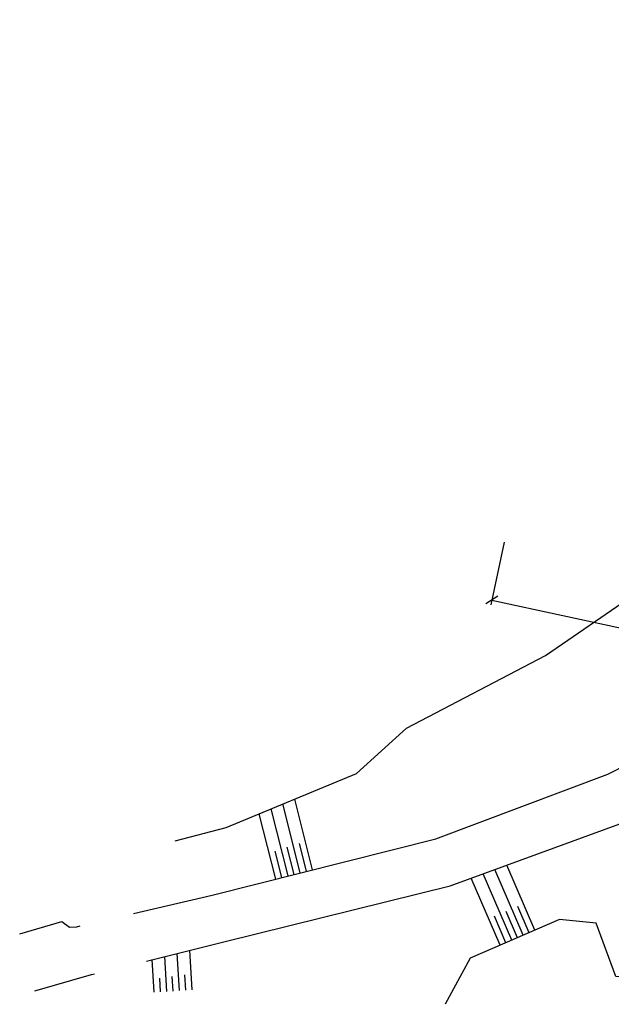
# Model space of a CAD drawing. Header units: metres. Extents: x -912764 to -454925, y -2226138 to -1112338.
# Tile 3 of 256: x -456811 to -456774, y -1112960 to -1112898. Entities that reach past the tile are written whole.
import ezdxf

# ---------------------------------------------------------------- set-up
doc = ezdxf.new("R2010")
doc.units = ezdxf.units.M
doc.linetypes.add('DGN Style 2', pattern=[1000, 600, -400])
for name, color, linetype, lineweight in [('_NOVÝ STAV - POPISKY KATASTR', 7, 'Continuous', 30), ('Komunikace', 7, 'Continuous', 0), ('Terenni_hrany', 7, 'Continuous', 0), ('Terenni_srafy', 7, 'Continuous', 0)]:
    doc.layers.add(name, color=color, linetype=linetype, lineweight=lineweight)
doc.styles.get("Standard").update_dxf_attribs({"font": 'simplex.shx', "width": 0.9})
doc.styles.add('StandardUzky', font='simplex.shx', dxfattribs={"width": 0.65})
doc.dimstyles.new('ISO-25', dxfattribs={"dimtxt": 2.5, "dimasz": 2.5, "dimexe": 1.25, "dimexo": 0.625, "dimtad": 1, "dimtxsty": 'Standard', "dimcen": 2.5, "dimadec": 0, "dimazin": 0, "dimtfac": 1, "dimtmove": 0, "dimatfit": 3, "dimfxl": 1, "dimarcsym": 0})

# ---------------------------------------------------------------- blocks, each defined once
blk = doc.blocks.new('_Oblique')
at = {"color": 0, "linetype": 'ByBlock', "lineweight": -2}
blk.add_line((-0.5, -0.5), (0.5, 0.5), dxfattribs=at)
blk = doc.blocks.new('*D471')
at = {"layer": '_NOVÝ STAV - POPISKY KATASTR', "color": 0, "lineweight": -2, "transparency": 16777216}
for p, q in [((-456780.363, -1112931.023), (-456781.222, -1112934.989)), ((-456781.156, -1112934.684), (-456759.579, -1112939.358)), ((-456758.786, -1112935.697), (-456759.645, -1112939.663))]:
    blk.add_line(p, q, dxfattribs=at)
at = {"layer": 'Defpoints', "color": 0, "transparency": 16777216}
for p in [(-456780.33, -1112930.87), (-456758.753, -1112935.544), (-456759.579, -1112939.358)]:
    blk.add_point(p, dxfattribs=at)
at = {"layer": '_NOVÝ STAV - POPISKY KATASTR', "color": 0, "lineweight": -2, "transparency": 16777216, "xscale": 0.625, "yscale": 0.625, "zscale": 0.625}
for p, rotation in [((-456781.156, -1112934.684), 167.7775759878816), ((-456759.579, -1112939.358), 347.7775759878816)]:
    blk.add_blockref('_Oblique', p, dxfattribs=dict(at, rotation=rotation))
at = {"layer": '_NOVÝ STAV - POPISKY KATASTR', "color": 0, "transparency": 16777216, "insert": (-456770.256, -1112936.504), "char_height": 0.625, "attachment_point": 5, "rotation": 347.77758, "style": 'StandardUzky'}
blk.add_mtext('22,08', dxfattribs=at)

msp = doc.modelspace()

# ---------------------------------------------------------------- linework, layer by layer
at = {"layer": 'Komunikace', "color": 7, "linetype": 'Continuous', "lineweight": 30, "flags": 128}
for points in [[(-456803.8113, -1112954.5092), (-456798.85, -1112953.35), (-456784.7, -1112949.78), (-456773.82, -1112945.7), (-456769.66, -1112943.59), (-456763.7, -1112939.98), (-456755.54, -1112934.54), (-456747.43, -1112929.54), (-456740.28, -1112925.44), (-456734.12, -1112922.08), (-456732.84, -1112921.42), (-456732.17, -1112921.12), (-456729.65, -1112919.77), (-456726.1, -1112918), (-456716.81, -1112913.33), (-456711.3, -1112910.99)], [(-456803.0047, -1112957.5204), (-456798.03, -1112956.29), (-456783.78, -1112952.77), (-456772.82, -1112948.75), (-456761.38, -1112944.11), (-456754.91, -1112937.98), (-456753.81, -1112937.33), (-456746.28, -1112932.57), (-456738.67, -1112928.19), (-456731.31, -1112924.19), (-456724.41, -1112920.92), (-456715.4, -1112916.22), (-456710.13, -1112913.9)], [(-456811.02, -1112955.8), (-456811.02, -1112955.8), (-456808.35, -1112955.03), (-456807.88, -1112955.38), (-456807.41, -1112955.35), (-456807.196, -1112955.3)], [(-456810.06, -1112959.4), (-456810.06, -1112959.4), (-456806.48, -1112958.38), (-456806.2778, -1112958.33)]]:
    msp.add_lwpolyline(points, dxfattribs=at)
at = {"layer": 'Terenni_hrany', "color": 7, "linetype": 'DGN Style 2', "lineweight": 30, "flags": 128}
for points in [[(-456789.72, -1112945.65), (-456786.56, -1112942.78), (-456777.75, -1112938.18), (-456767.41, -1112931.06), (-456759.46, -1112926.12), (-456750.47, -1112922.91), (-456744.9, -1112919.84), (-456735.98, -1112913.92), (-456733.36, -1112911.72), (-456730.37, -1112909.98), (-456729.48, -1112909.55), (-456726.62, -1112907.92), (-456724.65, -1112907.09), (-456722.12, -1112906.38), (-456721.25, -1112905.23), (-456717.32, -1112903.09), (-456712.5, -1112898.97), (-456710.27, -1112898.39), (-456707.5, -1112897.54), (-456702.25, -1112896.16), (-456696.44, -1112893.8), (-456692.27, -1112893.24), (-456690.86, -1112892.77), (-456688.2, -1112891.91), (-456686.25, -1112890.43), (-456683.496, -1112887.938), (-456681.76, -1112885.52), (-456677.51, -1112885.43), (-456676.37, -1112885.68), (-456673.69, -1112884.07), (-456667.45, -1112880.16), (-456664.46, -1112878.61), (-456662.56, -1112878.74), (-456658.63, -1112875.06), (-456655.76, -1112873.02), (-456653.35, -1112870.44), (-456651.14, -1112869.88), (-456645.9, -1112869.46), (-456639.46, -1112870.08), (-456635.74, -1112869.85), (-456630.25, -1112870.23), (-456628.1, -1112868.34), (-456627.22, -1112865.48), (-456626.77, -1112863.28)], [(-456801.194, -1112949.909), (-456797.96, -1112949.07), (-456789.72, -1112945.65)]]:
    msp.add_lwpolyline(points, dxfattribs=at)
at = {"layer": 'Terenni_hrany', "color": 7, "linetype": 'Continuous', "lineweight": 30, "flags": 128}
msp.add_lwpolyline([(-456766.533, -1112958.675), (-456768.78, -1112958.62), (-456773.31, -1112958.51), (-456774.56, -1112955.12), (-456776.87, -1112954.9), (-456782.52, -1112957.34), (-456784.1, -1112960.26)], dxfattribs=at)
at = {"layer": 'Terenni_srafy', "color": 7, "linetype": 'Continuous', "lineweight": 30}
for p, q in [((-456792.495, -1112951.747), (-456793.624, -1112947.27)), ((-456794.046, -1112952.138), (-456795.118, -1112947.89)), ((-456793.271, -1112951.942), (-456794.371, -1112947.581)), ((-456794.822, -1112952.334), (-456795.865, -1112948.2)), ((-456793.659, -1112952.04), (-456794.093, -1112950.318)), ((-456792.883, -1112951.845), (-456793.329, -1112950.077)), ((-456794.434, -1112952.236), (-456794.857, -1112950.56)), ((-456778.429, -1112955.573), (-456780.206, -1112951.459)), ((-456780.633, -1112956.525), (-456782.463, -1112952.287)), ((-456779.898, -1112956.208), (-456781.711, -1112952.011)), ((-456779.164, -1112955.891), (-456780.959, -1112951.735)), ((-456778.797, -1112955.732), (-456779.511, -1112954.078)), ((-456780.265, -1112956.366), (-456780.993, -1112954.679)), ((-456779.531, -1112956.049), (-456780.252, -1112954.379)), ((-456801.708, -1112959.444), (-456801.845, -1112957.234)), ((-456800.91, -1112959.395), (-456801.056, -1112957.038)), ((-456800.111, -1112959.345), (-456800.266, -1112956.843)), ((-456802.507, -1112959.494), (-456802.635, -1112957.429)), ((-456801.308, -1112959.42), (-456801.365, -1112958.506)), ((-456800.51, -1112959.37), (-456800.571, -1112958.398)), ((-456802.107, -1112959.469), (-456802.16, -1112958.614))]:
    msp.add_line(p, q, dxfattribs=at)

# ---------------------------------------------------------------- dimensions: what is measured, and where the dimension line sits
at = {"layer": '_NOVÝ STAV - POPISKY KATASTR'}
dim = msp.add_aligned_dim(p1=(-456780.33, -1112930.8699), p2=(-456758.7529, -1112935.5439), distance=-3.9022, dimstyle='ISO-25', override={"dimscale": 0.25, "dimtxsty": 'StandardUzky', "dimblk1": 'Oblique', "dimblk2": 'Oblique', "dimsah": 1}, dxfattribs=at)
dim.commit()
dim.dimension.update_dxf_attribs({"geometry": '*D471', "text_midpoint": (-456770.2557, -1112936.5044)})

doc.saveas('drawing.dxf')
